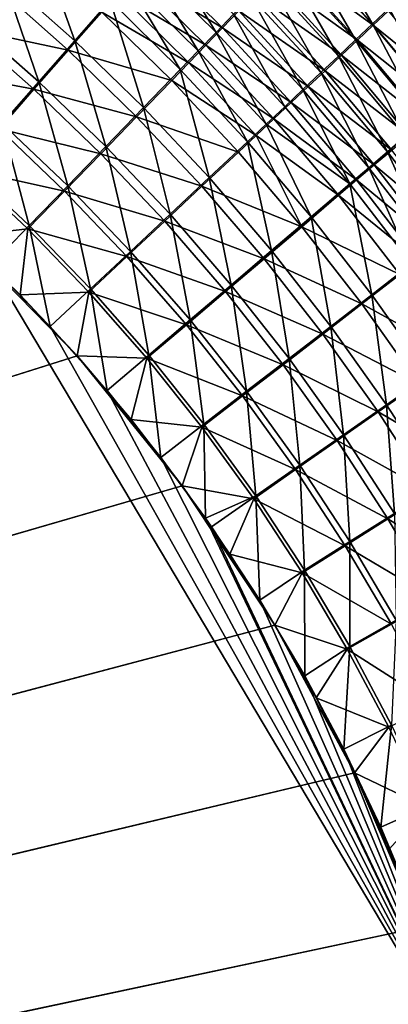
# Model space of a CAD drawing. Header units: metres. Extents: x -900 to 900, y -400 to 400.
# Tile 211 of 241: x 523 to 551, y 132 to 207. Entities that reach past the tile are written whole.
import ezdxf

# ---------------------------------------------------------------- set-up
doc = ezdxf.new("R2010")
doc.units = ezdxf.units.M

msp = doc.modelspace()

# ---------------------------------------------------------------- linework, layer by layer
at = {"layer": 'top'}
for points in [[(545.166199, 214.072357, -481.458252), (549.445129, 206.813522, -482.793274), (543.963501, 212.819275, -482.673859)], [(545.166199, 214.072357, -481.458252), (550.700012, 207.999435, -481.598358), (549.445129, 206.813522, -482.793274)], [(521.368347, 210.36557, -490.82962), (523.922668, 213.584335, -489.425659), (526.807922, 205.528397, -490.814636)], [(526.807922, 205.528397, -490.814636), (523.922668, 213.584335, -489.425659), (529.487183, 208.584152, -489.441071)], [(533.367554, 213.019272, -486.869354), (537.551697, 206.157883, -487.834229), (532.094482, 211.562897, -487.793365)], [(537.551697, 206.157883, -487.834229), (533.367554, 213.019272, -486.869354), (538.882385, 207.538025, -486.928223)], [(548.161377, 205.601379, -483.929596), (542.732422, 211.537888, -483.829895), (543.963501, 212.819275, -482.673859)], [(544.02655, 212.71553, -479.032654), (542.880432, 211.523605, -480.189667), (549.503845, 206.711868, -479.162598)], [(543.963501, 212.819275, -482.673859), (549.445129, 206.813522, -482.793274), (548.161377, 205.601379, -483.929596)], [(550.670776, 207.813721, -477.970734), (544.02655, 212.71553, -479.032654), (549.503845, 206.711868, -479.162598)], [(538.038513, 206.500229, -484.239044), (532.568359, 211.93071, -484.18634), (531.355164, 210.545425, -485.065765)], [(538.038513, 206.500229, -484.239044), (539.284912, 207.791641, -483.315704), (532.568359, 211.93071, -484.18634)], [(536.199768, 204.756851, -488.67514), (530.800537, 210.083969, -488.65094), (532.094482, 211.562897, -487.793365)], [(532.094482, 211.562897, -487.793365), (537.551697, 206.157883, -487.834229), (536.199768, 204.756851, -488.67514)], [(542.732422, 211.537888, -483.829895), (546.850098, 204.364273, -485.005951), (541.474243, 210.229538, -484.925049)], [(542.880432, 211.523605, -480.189667), (541.707275, 210.304764, -481.290009), (548.308167, 205.583878, -480.300018)], [(546.850098, 204.364273, -485.005951), (542.732422, 211.537888, -483.829895), (548.161377, 205.601379, -483.929596)], [(549.503845, 206.711868, -479.162598), (542.880432, 211.523605, -480.189667), (548.308167, 205.583878, -480.300018)], [(524.068848, 202.40947, -491.906433), (518.75531, 207.078659, -491.945099), (521.368347, 210.36557, -490.82962)], [(526.807922, 205.528397, -490.814636), (524.068848, 202.40947, -491.906433), (521.368347, 210.36557, -490.82962)], [(536.770508, 205.187515, -485.101379), (531.355164, 210.545425, -485.065765), (530.122009, 209.138718, -485.881958)], [(536.770508, 205.187515, -485.101379), (538.038513, 206.500229, -484.239044), (531.355164, 210.545425, -485.065765)], [(547.085022, 204.430939, -481.381622), (541.707275, 210.304764, -481.290009), (540.508301, 209.060303, -482.332367)], [(548.308167, 205.583878, -480.300018), (541.707275, 210.304764, -481.290009), (547.085022, 204.430939, -481.381622)], [(526.317078, 204.805618, -487.941284), (520.908264, 209.61235, -487.958862), (518.417847, 206.485901, -489.020477)], [(526.317078, 204.805618, -487.941284), (528.870361, 207.712143, -486.633972), (520.908264, 209.61235, -487.958862)], [(534.828064, 203.336456, -489.449921), (529.487183, 208.584152, -489.441071), (530.800537, 210.083969, -488.65094)], [(534.828064, 203.336456, -489.449921), (530.800537, 210.083969, -488.65094), (536.199768, 204.756851, -488.67514)], [(541.474243, 210.229538, -484.925049), (545.512756, 203.103577, -486.021332), (540.19043, 208.895752, -485.95816)], [(541.474243, 210.229538, -484.925049), (546.850098, 204.364273, -485.005951), (545.512756, 203.103577, -486.021332)], [(535.482239, 203.854919, -485.901764), (530.122009, 209.138718, -485.881958), (528.870361, 207.712143, -486.633972)], [(535.482239, 203.854919, -485.901764), (536.770508, 205.187515, -485.101379), (530.122009, 209.138718, -485.881958)], [(540.19043, 208.895752, -485.95816), (544.150818, 201.820709, -486.974731), (538.882385, 207.538025, -486.928223)], [(539.284912, 207.791641, -483.315704), (545.835571, 203.254257, -482.406189), (540.508301, 209.060303, -482.332367)], [(545.512756, 203.103577, -486.021332), (544.150818, 201.820709, -486.974731), (540.19043, 208.895752, -485.95816)], [(540.508301, 209.060303, -482.332367), (545.835571, 203.254257, -482.406189), (547.085022, 204.430939, -481.381622)], [(532.03125, 200.443665, -490.796936), (526.807922, 205.528397, -490.814636), (529.487183, 208.584152, -489.441071)], [(532.03125, 200.443665, -490.796936), (529.487183, 208.584152, -489.441071), (534.828064, 203.336456, -489.449921)], [(534.175171, 202.503922, -486.639191), (528.870361, 207.712143, -486.633972), (526.317078, 204.805618, -487.941284)], [(534.175171, 202.503922, -486.639191), (535.482239, 203.854919, -485.901764), (528.870361, 207.712143, -486.633972)], [(542.765747, 200.517075, -487.865143), (537.551697, 206.157883, -487.834229), (538.882385, 207.538025, -486.928223)], [(544.56134, 202.055161, -483.372711), (539.284912, 207.791641, -483.315704), (538.038513, 206.500229, -484.239044)], [(538.882385, 207.538025, -486.928223), (544.150818, 201.820709, -486.974731), (542.765747, 200.517075, -487.865143)], [(539.284912, 207.791641, -483.315704), (544.56134, 202.055161, -483.372711), (545.835571, 203.254257, -482.406189)], [(550.700012, 207.999435, -481.598358), (554.656494, 200.582382, -482.891327), (549.445129, 206.813522, -482.793274)], [(549.503845, 206.711868, -479.162598), (555.923279, 201.522751, -478.095428), (550.670776, 207.813721, -477.970734)], [(518.75531, 207.078659, -491.945099), (524.068848, 202.40947, -491.906433), (521.284912, 199.244263, -492.712402)], [(549.445129, 206.813522, -482.793274), (553.32312, 199.440063, -484.010712), (548.161377, 205.601379, -483.929596)], [(548.308167, 205.583878, -480.300018), (554.710144, 200.483551, -479.269714), (549.503845, 206.711868, -479.162598)], [(549.445129, 206.813522, -482.793274), (554.656494, 200.582382, -482.891327), (553.32312, 199.440063, -484.010712)], [(554.710144, 200.483551, -479.269714), (555.923279, 201.522751, -478.095428), (549.503845, 206.711868, -479.162598)], [(523.706848, 201.839066, -488.980408), (518.417847, 206.485901, -489.020477), (515.885315, 203.311935, -489.80365)], [(523.706848, 201.839066, -488.980408), (526.317078, 204.805618, -487.941284), (518.417847, 206.485901, -489.020477)], [(537.551697, 206.157883, -487.834229), (541.359131, 199.194077, -488.691559), (536.199768, 204.756851, -488.67514)], [(543.263672, 200.834961, -484.280182), (538.038513, 206.500229, -484.239044), (536.770508, 205.187515, -485.101379)], [(541.359131, 199.194077, -488.691559), (537.551697, 206.157883, -487.834229), (542.765747, 200.517075, -487.865143)], [(543.263672, 200.834961, -484.280182), (544.56134, 202.055161, -483.372711), (538.038513, 206.500229, -484.239044)], [(529.173706, 197.49234, -491.867981), (524.068848, 202.40947, -491.906433), (526.807922, 205.528397, -490.814636)], [(532.03125, 200.443665, -490.796936), (529.173706, 197.49234, -491.867981), (526.807922, 205.528397, -490.814636)], [(541.94397, 199.595032, -485.127747), (536.770508, 205.187515, -485.101379), (535.482239, 203.854919, -485.901764)], [(541.94397, 199.595032, -485.127747), (543.263672, 200.834961, -484.280182), (536.770508, 205.187515, -485.101379)], [(551.961731, 198.274628, -485.070984), (546.850098, 204.364273, -485.005951), (548.161377, 205.601379, -483.929596)], [(553.467712, 199.420151, -480.390289), (548.308167, 205.583878, -480.300018), (547.085022, 204.430939, -481.381622)], [(548.161377, 205.601379, -483.929596), (553.32312, 199.440063, -484.010712), (551.961731, 198.274628, -485.070984)], [(554.710144, 200.483551, -479.269714), (548.308167, 205.583878, -480.300018), (553.467712, 199.420151, -480.390289)], [(531.510193, 199.752487, -487.921326), (526.317078, 204.805618, -487.941284), (523.706848, 201.839066, -488.980408)], [(531.510193, 199.752487, -487.921326), (534.175171, 202.503922, -486.639191), (526.317078, 204.805618, -487.941284)], [(539.932495, 197.853149, -489.453033), (534.828064, 203.336456, -489.449921), (536.199768, 204.756851, -488.67514)], [(536.199768, 204.756851, -488.67514), (541.359131, 199.194077, -488.691559), (539.932495, 197.853149, -489.453033)], [(546.850098, 204.364273, -485.005951), (550.573853, 197.087372, -486.071136), (545.512756, 203.103577, -486.021332)], [(545.835571, 203.254257, -482.406189), (552.197388, 198.333649, -481.455811), (547.085022, 204.430939, -481.381622)], [(550.573853, 197.087372, -486.071136), (546.850098, 204.364273, -485.005951), (551.961731, 198.274628, -485.070984)], [(547.085022, 204.430939, -481.381622), (552.197388, 198.333649, -481.455811), (553.467712, 199.420151, -480.390289)], [(540.60376, 198.3367, -485.914398), (535.482239, 203.854919, -485.901764), (534.175171, 202.503922, -486.639191)], [(540.60376, 198.3367, -485.914398), (541.94397, 199.595032, -485.127747), (535.482239, 203.854919, -485.901764)], [(521.053833, 198.828476, -489.747498), (523.706848, 201.839066, -488.980408), (515.885315, 203.311935, -489.80365)], [(537.024841, 195.123108, -490.777069), (532.03125, 200.443665, -490.796936), (534.828064, 203.336456, -489.449921)], [(537.024841, 195.123108, -490.777069), (534.828064, 203.336456, -489.449921), (539.932495, 197.853149, -489.453033)], [(544.150818, 201.820709, -486.974731), (545.512756, 203.103577, -486.021332), (549.16095, 195.879593, -487.010193)], [(544.56134, 202.055161, -483.372711), (550.90033, 197.225174, -482.465118), (545.835571, 203.254257, -482.406189)], [(545.512756, 203.103577, -486.021332), (550.573853, 197.087372, -486.071136), (549.16095, 195.879593, -487.010193)], [(545.835571, 203.254257, -482.406189), (550.90033, 197.225174, -482.465118), (552.197388, 198.333649, -481.455811)], [(521.284912, 199.244263, -492.712402), (524.068848, 202.40947, -491.906433), (526.270569, 194.498108, -492.65921)], [(524.068848, 202.40947, -491.906433), (529.173706, 197.49234, -491.867981), (526.270569, 194.498108, -492.65921)], [(539.244446, 197.061325, -486.639191), (534.175171, 202.503922, -486.639191), (531.510193, 199.752487, -487.921326)], [(539.244446, 197.061325, -486.639191), (540.60376, 198.3367, -485.914398), (534.175171, 202.503922, -486.639191)], [(528.787292, 196.945404, -488.940765), (523.706848, 201.839066, -488.980408), (521.053833, 198.828476, -489.747498)], [(528.787292, 196.945404, -488.940765), (531.510193, 199.752487, -487.921326), (523.706848, 201.839066, -488.980408)], [(544.150818, 201.820709, -486.974731), (547.724609, 194.652588, -487.887207), (542.765747, 200.517075, -487.865143)], [(549.578064, 196.095947, -483.417175), (544.56134, 202.055161, -483.372711), (543.263672, 200.834961, -484.280182)], [(547.724609, 194.652588, -487.887207), (544.150818, 201.820709, -486.974731), (549.16095, 195.879593, -487.010193)], [(550.90033, 197.225174, -482.465118), (544.56134, 202.055161, -483.372711), (549.578064, 196.095947, -483.417175)], [(548.231995, 194.947205, -484.311096), (543.263672, 200.834961, -484.280182), (541.94397, 199.595032, -485.127747)], [(548.231995, 194.947205, -484.311096), (549.578064, 196.095947, -483.417175), (543.263672, 200.834961, -484.280182)], [(534.055603, 192.338882, -491.8302), (529.173706, 197.49234, -491.867981), (532.03125, 200.443665, -490.796936)], [(537.024841, 195.123108, -490.777069), (534.055603, 192.338882, -491.8302), (532.03125, 200.443665, -490.796936)], [(547.724609, 194.652588, -487.887207), (541.359131, 199.194077, -488.691559), (542.765747, 200.517075, -487.865143)], [(523.337769, 191.477264, -493.167603), (518.471558, 196.050323, -493.229462), (521.284912, 199.244263, -492.712402)], [(526.270569, 194.498108, -492.65921), (523.337769, 191.477264, -493.167603), (521.284912, 199.244263, -492.712402)], [(536.474121, 194.464737, -487.899506), (531.510193, 199.752487, -487.921326), (528.787292, 196.945404, -488.940765)], [(536.474121, 194.464737, -487.899506), (539.244446, 197.061325, -486.639191), (531.510193, 199.752487, -487.921326)], [(541.359131, 199.194077, -488.691559), (544.78772, 192.146164, -489.451294), (539.932495, 197.853149, -489.453033)], [(546.863586, 193.780182, -485.145935), (541.94397, 199.595032, -485.127747), (540.60376, 198.3367, -485.914398)], [(544.78772, 192.146164, -489.451294), (541.359131, 199.194077, -488.691559), (547.724609, 194.652588, -487.887207)], [(546.863586, 193.780182, -485.145935), (548.231995, 194.947205, -484.311096), (541.94397, 199.595032, -485.127747)], [(526.021057, 194.097519, -489.693878), (521.053833, 198.828476, -489.747498), (518.372864, 195.790604, -490.239655)], [(526.021057, 194.097519, -489.693878), (528.787292, 196.945404, -488.940765), (521.053833, 198.828476, -489.747498)], [(540.60376, 198.3367, -485.914398), (539.244446, 197.061325, -486.639191), (544.065613, 191.396286, -486.634796)], [(544.065613, 191.396286, -486.634796), (546.863586, 193.780182, -485.145935), (540.60376, 198.3367, -485.914398)], [(541.775391, 189.578537, -490.755646), (537.024841, 195.123108, -490.777069), (539.932495, 197.853149, -489.453033)], [(539.932495, 197.853149, -489.453033), (544.78772, 192.146164, -489.451294), (541.775391, 189.578537, -490.755646)], [(555.364807, 190.859222, -486.108429), (550.573853, 197.087372, -486.071136), (551.961731, 198.274628, -485.070984)], [(533.645081, 191.816605, -488.901947), (528.787292, 196.945404, -488.940765), (526.021057, 194.097519, -489.693878)], [(526.270569, 194.498108, -492.65921), (529.173706, 197.49234, -491.867981), (531.040161, 189.514893, -492.608643)], [(533.645081, 191.816605, -488.901947), (536.474121, 194.464737, -487.899506), (528.787292, 196.945404, -488.940765)], [(529.173706, 197.49234, -491.867981), (534.055603, 192.338882, -491.8302), (531.040161, 189.514893, -492.608643)], [(544.065613, 191.396286, -486.634796), (539.244446, 197.061325, -486.639191), (536.474121, 194.464737, -487.899506)], [(550.573853, 197.087372, -486.071136), (553.903809, 189.726761, -487.035431), (549.16095, 195.879593, -487.010193)], [(555.694031, 190.985123, -482.510132), (550.90033, 197.225174, -482.465118), (549.578064, 196.095947, -483.417175)], [(553.903809, 189.726761, -487.035431), (550.573853, 197.087372, -486.071136), (555.364807, 190.859222, -486.108429)], [(554.326477, 189.926071, -483.450012), (549.578064, 196.095947, -483.417175), (548.231995, 194.947205, -484.311096)], [(555.694031, 190.985123, -482.510132), (549.578064, 196.095947, -483.417175), (554.326477, 189.926071, -483.450012)], [(518.372864, 195.790604, -490.239655), (518.09021, 190.658234, -490.42038), (523.226501, 191.224335, -490.177795)], [(523.226501, 191.224335, -490.177795), (526.021057, 194.097519, -489.693878), (518.372864, 195.790604, -490.239655)], [(523.337769, 191.477264, -493.167603), (520.393921, 188.45813, -493.390167), (518.471558, 196.050323, -493.229462)], [(552.419067, 188.576553, -487.901184), (547.724609, 194.652588, -487.887207), (549.16095, 195.879593, -487.010193)], [(549.16095, 195.879593, -487.010193), (553.903809, 189.726761, -487.035431), (552.419067, 188.576553, -487.901184)], [(538.7005, 186.960754, -491.793396), (534.055603, 192.338882, -491.8302), (537.024841, 195.123108, -490.777069)], [(541.775391, 189.578537, -490.755646), (538.7005, 186.960754, -491.793396), (537.024841, 195.123108, -490.777069)], [(549.384216, 186.227661, -489.44519), (544.78772, 192.146164, -489.451294), (547.724609, 194.652588, -487.887207)], [(552.934692, 188.848984, -484.332489), (548.231995, 194.947205, -484.311096), (546.863586, 193.780182, -485.145935)], [(549.384216, 186.227661, -489.44519), (547.724609, 194.652588, -487.887207), (552.419067, 188.576553, -487.901184)], [(552.934692, 188.848984, -484.332489), (554.326477, 189.926071, -483.450012), (548.231995, 194.947205, -484.311096)], [(530.772095, 189.130692, -489.642944), (526.021057, 194.097519, -489.693878), (523.226501, 191.224335, -490.177795)], [(527.994629, 186.666229, -493.109589), (523.337769, 191.477264, -493.167603), (526.270569, 194.498108, -492.65921)], [(530.772095, 189.130692, -489.642944), (533.645081, 191.816605, -488.901947), (526.021057, 194.097519, -489.693878)], [(531.040161, 189.514893, -492.608643), (527.994629, 186.666229, -493.109589), (526.270569, 194.498108, -492.65921)], [(541.19574, 188.954193, -487.876434), (536.474121, 194.464737, -487.899506), (533.645081, 191.816605, -488.901947)], [(541.19574, 188.954193, -487.876434), (544.065613, 191.396286, -486.634796), (536.474121, 194.464737, -487.899506)], [(551.520264, 187.755005, -485.156647), (546.863586, 193.780182, -485.145935), (544.065613, 191.396286, -486.634796)], [(551.520264, 187.755005, -485.156647), (552.934692, 188.848984, -484.332489), (546.863586, 193.780182, -485.145935)], [(531.040161, 189.514893, -492.608643), (534.055603, 192.338882, -491.8302), (535.578796, 184.306183, -492.560974)], [(534.055603, 192.338882, -491.8302), (538.7005, 186.960754, -491.793396), (535.578796, 184.306183, -492.560974)], [(538.266357, 186.464417, -488.864288), (533.645081, 191.816605, -488.901947), (530.772095, 189.130692, -489.642944)], [(538.266357, 186.464417, -488.864288), (541.19574, 188.954193, -487.876434), (533.645081, 191.816605, -488.901947)], [(544.78772, 192.146164, -489.451294), (546.272827, 183.82225, -490.733002), (541.775391, 189.578537, -490.755646)], [(546.272827, 183.82225, -490.733002), (544.78772, 192.146164, -489.451294), (549.384216, 186.227661, -489.44519)], [(518.09021, 190.658234, -490.42038), (522.644226, 186.225739, -490.359344), (523.226501, 191.224335, -490.177795)], [(524.934204, 183.812775, -493.330139), (520.393921, 188.45813, -493.390167), (523.337769, 191.477264, -493.167603)], [(523.226501, 191.224335, -490.177795), (522.644226, 186.225739, -490.359344), (527.870422, 186.42131, -490.119781)], [(527.870422, 186.42131, -490.119781), (530.772095, 189.130692, -489.642944), (523.226501, 191.224335, -490.177795)], [(527.994629, 186.666229, -493.109589), (524.934204, 183.812775, -493.330139), (523.337769, 191.477264, -493.167603)], [(548.629211, 185.520981, -486.626495), (544.065613, 191.396286, -486.634796), (541.19574, 188.954193, -487.876434)], [(548.629211, 185.520981, -486.626495), (551.520264, 187.755005, -485.156647), (544.065613, 191.396286, -486.634796)], [(518.09021, 190.658234, -490.42038), (62.92001, 35.135952, -500.496002), (526.977783, 181.583008, -490.302704)], [(526.977783, 181.583008, -490.302704), (522.644226, 186.225739, -490.359344), (518.09021, 190.658234, -490.42038)], [(532.426697, 181.628784, -493.055542), (527.994629, 186.666229, -493.109589), (531.040161, 189.514893, -492.608643)], [(535.578796, 184.306183, -492.560974), (532.426697, 181.628784, -493.055542), (531.040161, 189.514893, -492.608643)], [(543.0979, 181.370483, -491.757843), (538.7005, 186.960754, -491.793396), (541.775391, 189.578537, -490.755646)], [(541.775391, 189.578537, -490.755646), (546.272827, 183.82225, -490.733002), (543.0979, 181.370483, -491.757843)], [(535.292358, 183.939667, -489.594971), (530.772095, 189.130692, -489.642944), (527.870422, 186.42131, -490.119781)], [(535.292358, 183.939667, -489.594971), (538.266357, 186.464417, -488.864288), (530.772095, 189.130692, -489.642944)], [(545.665222, 183.233185, -487.852417), (541.19574, 188.954193, -487.876434), (538.266357, 186.464417, -488.864288)], [(545.665222, 183.233185, -487.852417), (548.629211, 185.520981, -486.626495), (541.19574, 188.954193, -487.876434)], [(520.393921, 188.45813, -493.390167), (556.825012, 127.259506, -492.974121), (63.320282, 33.791721, -503.495331)], [(520.393921, 188.45813, -493.390167), (524.934204, 183.812775, -493.330139), (556.825012, 127.259506, -492.974121)], [(553.714905, 180.110062, -489.435028), (549.384216, 186.227661, -489.44519), (552.419067, 188.576553, -487.901184)], [(555.907166, 181.53154, -485.160217), (551.520264, 187.755005, -485.156647), (548.629211, 185.520981, -486.626495)], [(522.644226, 186.225739, -490.359344), (526.977783, 181.583008, -490.302704), (527.870422, 186.42131, -490.119781)], [(529.259338, 178.941071, -493.274384), (524.934204, 183.812775, -493.330139), (527.994629, 186.666229, -493.109589)], [(527.870422, 186.42131, -490.119781), (526.977783, 181.583008, -490.302704), (532.289368, 181.393188, -490.065796)], [(532.289368, 181.393188, -490.065796), (535.292358, 183.939667, -489.594971), (527.870422, 186.42131, -490.119781)], [(532.426697, 181.628784, -493.055542), (529.259338, 178.941071, -493.274384), (527.994629, 186.666229, -493.109589)], [(542.640747, 180.901321, -488.828064), (538.266357, 186.464417, -488.864288), (535.292358, 183.939667, -489.594971)], [(535.578796, 184.306183, -492.560974), (538.7005, 186.960754, -491.793396), (539.875549, 178.884705, -492.516296)], [(542.640747, 180.901321, -488.828064), (545.665222, 183.233185, -487.852417), (538.266357, 186.464417, -488.864288)], [(538.7005, 186.960754, -491.793396), (543.0979, 181.370483, -491.757843), (539.875549, 178.884705, -492.516296)], [(550.509766, 177.867004, -490.70929), (546.272827, 183.82225, -490.733002), (549.384216, 186.227661, -489.44519)], [(550.509766, 177.867004, -490.70929), (549.384216, 186.227661, -489.44519), (553.714905, 180.110062, -489.435028)], [(552.928223, 179.447769, -486.614502), (548.629211, 185.520981, -486.626495), (545.665222, 183.233185, -487.852417)], [(552.928223, 179.447769, -486.614502), (555.907166, 181.53154, -485.160217), (548.629211, 185.520981, -486.626495)], [(536.622437, 176.377823, -493.005585), (532.426697, 181.628784, -493.055542), (535.578796, 184.306183, -492.560974)], [(539.875549, 178.884705, -492.516296), (536.622437, 176.377823, -493.005585), (535.578796, 184.306183, -492.560974)], [(524.934204, 183.812775, -493.330139), (529.259338, 178.941071, -493.274384), (556.825012, 127.259506, -492.974121)], [(539.571106, 178.537125, -489.550049), (535.292358, 183.939667, -489.594971), (532.289368, 181.393188, -490.065796)], [(539.571106, 178.537125, -489.550049), (542.640747, 180.901321, -488.828064), (535.292358, 183.939667, -489.594971)], [(546.272827, 183.82225, -490.733002), (547.240295, 175.581207, -491.723663), (543.0979, 181.370483, -491.757843)], [(547.240295, 175.581207, -491.723663), (546.272827, 183.82225, -490.733002), (550.509766, 177.867004, -490.70929)], [(549.875183, 177.314392, -487.827606), (545.665222, 183.233185, -487.852417), (542.640747, 180.901321, -488.828064)], [(549.875183, 177.314392, -487.827606), (552.928223, 179.447769, -486.614502), (545.665222, 183.233185, -487.852417)], [(62.92001, 35.135952, -500.496002), (63.002346, 34.863441, -500.496002), (526.977783, 181.583008, -490.302704)], [(526.977783, 181.583008, -490.302704), (63.002346, 34.863441, -500.496002), (534.963257, 171.708542, -490.202545)], [(526.977783, 181.583008, -490.302704), (531.085754, 176.740479, -490.250458), (532.289368, 181.393188, -490.065796)], [(534.963257, 171.708542, -490.202545), (531.085754, 176.740479, -490.250458), (526.977783, 181.583008, -490.302704)], [(533.353516, 173.861588, -493.223022), (529.259338, 178.941071, -493.274384), (532.426697, 181.628784, -493.055542)], [(532.289368, 181.393188, -490.065796), (531.085754, 176.740479, -490.250458), (536.472107, 176.152863, -490.015869)], [(536.472107, 176.152863, -490.015869), (539.571106, 178.537125, -489.550049), (532.289368, 181.393188, -490.065796)], [(536.622437, 176.377823, -493.005585), (533.353516, 173.861588, -493.223022), (532.426697, 181.628784, -493.055542)], [(539.875549, 178.884705, -492.516296), (543.0979, 181.370483, -491.757843), (543.922607, 173.264053, -492.47467)], [(543.0979, 181.370483, -491.757843), (547.240295, 175.581207, -491.723663), (543.922607, 173.264053, -492.47467)], [(546.760803, 175.140396, -488.793304), (542.640747, 180.901321, -488.828064), (539.571106, 178.537125, -489.550049)], [(546.760803, 175.140396, -488.793304), (549.875183, 177.314392, -487.827606), (542.640747, 180.901321, -488.828064)], [(554.479065, 171.725586, -490.684692), (550.509766, 177.867004, -490.70929), (553.714905, 180.110062, -489.435028)], [(556.825012, 127.259506, -492.974121), (529.259338, 178.941071, -493.274384), (533.353516, 173.861588, -493.223022)], [(540.573792, 170.927414, -492.959686), (536.622437, 176.377823, -493.005585), (539.875549, 178.884705, -492.516296)], [(543.922607, 173.264053, -492.47467), (540.573792, 170.927414, -492.959686), (539.875549, 178.884705, -492.516296)], [(556.95575, 173.18895, -486.599091), (552.928223, 179.447769, -486.614502), (549.875183, 177.314392, -487.827606)], [(543.600586, 172.936569, -489.50827), (539.571106, 178.537125, -489.550049), (536.472107, 176.152863, -490.015869)], [(543.600586, 172.936569, -489.50827), (546.760803, 175.140396, -488.793304), (539.571106, 178.537125, -489.550049)], [(551.120056, 169.606125, -491.690887), (547.240295, 175.581207, -491.723663), (550.509766, 177.867004, -490.70929)], [(551.120056, 169.606125, -491.690887), (550.509766, 177.867004, -490.70929), (554.479065, 171.725586, -490.684692)], [(531.085754, 176.740479, -490.250458), (534.963257, 171.708542, -490.202545), (536.472107, 176.152863, -490.015869)], [(553.818665, 171.210526, -487.802185), (549.875183, 177.314392, -487.827606), (546.760803, 175.140396, -488.793304)], [(553.818665, 171.210526, -487.802185), (556.95575, 173.18895, -486.599091), (549.875183, 177.314392, -487.827606)], [(536.754089, 169.235291, -493.181549), (533.353516, 173.861588, -493.223022), (536.622437, 176.377823, -493.005585)], [(536.472107, 176.152863, -490.015869), (534.963257, 171.708542, -490.202545), (540.410706, 170.714218, -489.970032)], [(540.410706, 170.714218, -489.970032), (543.600586, 172.936569, -489.50827), (536.472107, 176.152863, -490.015869)], [(540.573792, 170.927414, -492.959686), (536.754089, 169.235291, -493.181549), (536.622437, 176.377823, -493.005585)], [(550.619202, 169.194733, -488.760132), (546.760803, 175.140396, -488.793304), (543.600586, 172.936569, -489.50827)], [(547.240295, 175.581207, -491.723663), (547.712219, 167.457825, -492.436188), (543.922607, 173.264053, -492.47467)], [(550.619202, 169.194733, -488.760132), (553.818665, 171.210526, -487.802185), (546.760803, 175.140396, -488.793304)], [(547.712219, 167.457825, -492.436188), (547.240295, 175.581207, -491.723663), (551.120056, 169.606125, -491.690887)], [(533.353516, 173.861588, -493.223022), (536.754089, 169.235291, -493.181549), (556.825012, 127.259506, -492.974121)], [(547.373291, 167.151505, -489.469696), (543.600586, 172.936569, -489.50827), (540.410706, 170.714218, -489.970032)], [(544.272766, 165.291595, -492.917938), (540.573792, 170.927414, -492.959686), (543.922607, 173.264053, -492.47467)], [(547.373291, 167.151505, -489.469696), (550.619202, 169.194733, -488.760132), (543.600586, 172.936569, -489.50827)], [(543.922607, 173.264053, -492.47467), (547.712219, 167.457825, -492.436188), (544.272766, 165.291595, -492.917938)], [(63.002346, 34.863441, -500.496002), (63.077606, 34.589596, -500.496002), (534.963257, 171.708542, -490.202545)], [(534.963257, 171.708542, -490.202545), (63.077606, 34.589596, -500.496002), (542.006714, 161.118149, -490.119659)], [(534.963257, 171.708542, -490.202545), (538.605225, 166.497635, -490.158966), (540.410706, 170.714218, -489.970032)], [(542.006714, 161.118149, -490.119659), (538.605225, 166.497635, -490.158966), (534.963257, 171.708542, -490.202545)], [(540.573792, 170.927414, -492.959686), (537.210266, 168.582886, -493.176056), (536.754089, 169.235291, -493.181549)], [(540.887451, 163.010437, -493.132782), (537.210266, 168.582886, -493.176056), (540.573792, 170.927414, -492.959686)], [(540.410706, 170.714218, -489.970032), (538.605225, 166.497635, -490.158966), (544.097229, 165.091232, -489.928375)], [(544.097229, 165.091232, -489.928375), (547.373291, 167.151505, -489.469696), (540.410706, 170.714218, -489.970032)], [(544.272766, 165.291595, -492.917938), (540.887451, 163.010437, -493.132782), (540.573792, 170.927414, -492.959686)], [(557.488342, 164.934265, -487.776306), (553.818665, 171.210526, -487.802185), (550.619202, 169.194733, -488.760132)], [(536.754089, 169.235291, -493.181549), (537.210266, 168.582886, -493.176056), (556.825012, 127.259506, -492.974121)], [(554.208557, 163.077408, -488.728668), (550.619202, 169.194733, -488.760132), (547.373291, 167.151505, -489.469696)], [(551.236633, 161.47966, -492.400848), (547.712219, 167.457825, -492.436188), (551.120056, 169.606125, -491.690887)], [(554.208557, 163.077408, -488.728668), (557.488342, 164.934265, -487.776306), (550.619202, 169.194733, -488.760132)], [(556.825012, 127.259506, -492.974121), (537.210266, 168.582886, -493.176056), (540.887451, 163.010437, -493.132782)], [(550.88147, 161.195419, -489.434326), (547.373291, 167.151505, -489.469696), (544.097229, 165.091232, -489.928375)], [(547.712219, 167.457825, -492.436188), (547.711365, 159.484451, -492.880371), (544.272766, 165.291595, -492.917938)], [(550.88147, 161.195419, -489.434326), (554.208557, 163.077408, -488.728668), (547.373291, 167.151505, -489.469696)], [(547.711365, 159.484451, -492.880371), (547.712219, 167.457825, -492.436188), (551.236633, 161.47966, -492.400848)], [(538.605225, 166.497635, -490.158966), (542.006714, 161.118149, -490.119659), (544.097229, 165.091232, -489.928375)], [(544.293823, 157.267899, -493.094208), (540.887451, 163.010437, -493.132782), (544.272766, 165.291595, -492.917938)], [(544.097229, 165.091232, -489.928375), (542.006714, 161.118149, -490.119659), (547.523926, 159.297791, -489.890869)], [(547.523926, 159.297791, -489.890869), (550.88147, 161.195419, -489.434326), (544.097229, 165.091232, -489.928375)], [(547.711365, 159.484451, -492.880371), (544.293823, 157.267899, -493.094208), (544.272766, 165.291595, -492.917938)], [(540.887451, 163.010437, -493.132782), (544.293823, 157.267899, -493.094208), (556.825012, 127.259506, -492.974121)], [(63.077606, 34.589596, -500.496002), (63.14592, 34.314438, -500.496002), (542.006714, 161.118149, -490.119659)], [(542.006714, 161.118149, -490.119659), (63.14592, 34.314438, -500.496002), (548.068054, 149.895493, -490.053741)], [(542.006714, 161.118149, -490.119659), (545.162659, 155.580505, -490.084595), (547.523926, 159.297791, -489.890869)], [(548.068054, 149.895493, -490.053741), (545.162659, 155.580505, -490.084595), (542.006714, 161.118149, -490.119659)], [(554.117615, 155.081833, -489.402283), (550.88147, 161.195419, -489.434326), (547.523926, 159.297791, -489.890869)], [(550.881714, 153.52005, -492.846985), (547.711365, 159.484451, -492.880371), (551.236633, 161.47966, -492.400848)], [(547.262329, 151.688629, -493.062073), (544.293823, 157.267899, -493.094208), (547.711365, 159.484451, -492.880371)], [(550.881714, 153.52005, -492.846985), (547.262329, 151.688629, -493.062073), (547.711365, 159.484451, -492.880371)], [(547.523926, 159.297791, -489.890869), (545.162659, 155.580505, -490.084595), (550.682861, 153.347855, -489.857574)], [(550.682861, 153.347855, -489.857574), (554.117615, 155.081833, -489.402283), (547.523926, 159.297791, -489.890869)], [(544.293823, 157.267899, -493.094208), (547.262329, 151.688629, -493.062073), (556.825012, 127.259506, -492.974121)], [(545.162659, 155.580505, -490.084595), (548.068054, 149.895493, -490.053741), (550.682861, 153.347855, -489.857574)], [(550.079224, 145.752563, -493.033142), (547.262329, 151.688629, -493.062073), (550.881714, 153.52005, -492.846985)], [(553.775757, 147.41246, -492.817841), (550.079224, 145.752563, -493.033142), (550.881714, 153.52005, -492.846985)], [(550.682861, 153.347855, -489.857574), (548.068054, 149.895493, -490.053741), (553.566162, 147.255356, -489.828522)], [(556.825012, 127.259506, -492.974121), (547.262329, 151.688629, -493.062073), (550.079224, 145.752563, -493.033142)], [(63.14592, 34.314438, -500.496002), (63.207417, 34.038002, -500.496002), (548.068054, 149.895493, -490.053741)], [(548.068054, 149.895493, -490.053741), (63.207417, 34.038002, -500.496002), (553.106445, 138.14418, -490.004761)], [(548.068054, 149.895493, -490.053741), (550.717773, 144.077728, -490.02713), (553.566162, 147.255356, -489.828522)], [(553.106445, 138.14418, -490.004761), (550.717773, 144.077728, -490.02713), (548.068054, 149.895493, -490.053741)], [(552.61438, 139.695343, -493.00885), (550.079224, 145.752563, -493.033142), (553.775757, 147.41246, -492.817841)], [(550.079224, 145.752563, -493.033142), (552.61438, 139.695343, -493.00885), (556.825012, 127.259506, -492.974121)], [(63.207417, 34.038002, -500.496002), (63.258526, 33.780186, -500.496002), (553.106445, 138.14418, -490.004761)], [(553.106445, 138.14418, -490.004761), (63.258526, 33.780186, -500.496002), (557.079407, 125.99765, -489.9729)]]:
    msp.add_3dface(points, dxfattribs=at)

doc.saveas('drawing.dxf')
